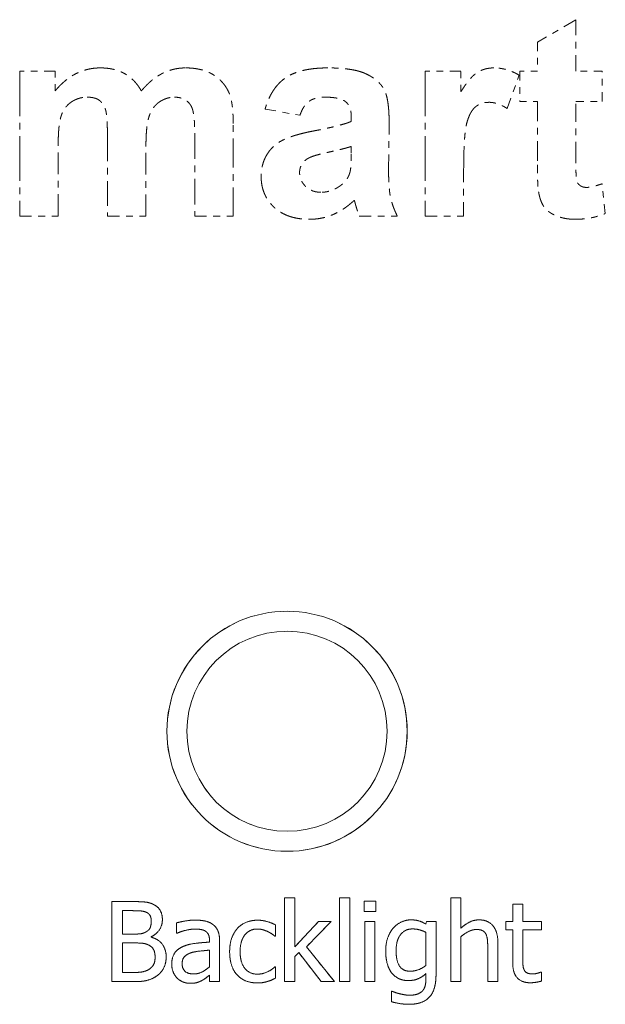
# Model space of a CAD drawing. Header units: millimetres. Extents: x 41 to 1655, y -379 to 1151.
# Tile 23 of 56: x 392 to 400, y 152 to 166. Entities that reach past the tile are written whole.
import ezdxf

# ---------------------------------------------------------------- set-up
doc = ezdxf.new("R2010")
doc.units = ezdxf.units.MM
doc.header["$LTSCALE"] = 4
doc.linetypes.add('LONG_DASH_DOTTED', pattern=[0.3001, 0.2362, -0.0295, 0.0049, -0.0295])
doc.layers.add('가시적 모서리(ISO)', color=7, linetype='Continuous', lineweight=18)
doc.layers.add('오버레이 [기준 허상 선(ISO)]', color=7, linetype='LONG_DASH_DOTTED', lineweight=18, true_color=0x803f3f)

msp = doc.modelspace()

# ---------------------------------------------------------------- linework, layer by layer
at = {"layer": '가시적 모서리(ISO)'}
for p, q in [((395.617, 153.111), (395.768, 153.111)), ((395.617, 151.857), (395.617, 153.111)), ((395.768, 153.111), (395.768, 152.377)), ((396.441, 153.111), (396.593, 153.111)), ((396.441, 151.857), (396.441, 153.111)), ((396.593, 153.111), (396.593, 151.857)), ((398.105, 153.111), (398.257, 153.111)), ((398.105, 151.857), (398.105, 153.111)), ((398.257, 153.111), (398.257, 152.658)), ((393.028, 153.057), (393.346, 153.057)), ((393.028, 151.857), (393.028, 153.057)), ((396.809, 153.065), (396.981, 153.065)), ((396.809, 152.907), (396.809, 153.065)), ((396.981, 153.065), (396.981, 152.907)), ((399.035, 153.016), (399.186, 153.016)), ((399.035, 152.758), (399.035, 153.016)), ((399.186, 153.016), (399.186, 152.758)), ((393.34, 152.921), (393.187, 152.921)), ((393.187, 152.921), (393.187, 152.57)), ((396.981, 152.907), (396.809, 152.907)), ((393.997, 152.584), (393.997, 152.738)), ((395.479, 152.709), (395.479, 152.539)), ((395.768, 152.377), (396.124, 152.758)), ((396.313, 152.758), (395.943, 152.381)), ((396.124, 152.758), (396.313, 152.758)), ((396.819, 152.758), (396.97, 152.758)), ((396.819, 151.857), (396.819, 152.758)), ((396.97, 152.758), (396.97, 151.857)), ((397.734, 152.72), (397.742, 152.758)), ((397.742, 152.758), (397.885, 152.758)), ((397.885, 152.758), (397.885, 151.96)), ((398.933, 152.758), (399.035, 152.758)), ((398.933, 152.632), (398.933, 152.758)), ((399.186, 152.758), (399.466, 152.758)), ((399.466, 152.758), (399.466, 152.632)), ((393.187, 152.57), (393.368, 152.57)), ((393.617, 152.53), (393.617, 152.524)), ((394.006, 152.584), (393.997, 152.584)), ((395.479, 152.539), (395.47, 152.539)), ((397.734, 152.101), (397.734, 152.596)), ((398.257, 152.53), (398.257, 151.857)), ((399.035, 152.632), (398.933, 152.632)), ((399.035, 152.133), (399.035, 152.632)), ((399.186, 152.632), (399.186, 152.203)), ((399.466, 152.632), (399.186, 152.632)), ((393.368, 152.437), (393.187, 152.437)), ((393.187, 152.437), (393.187, 151.993)), ((394.491, 152.449), (394.491, 152.479)), ((394.642, 152.473), (394.642, 151.857)), ((395.943, 152.381), (396.362, 151.857)), ((398.66, 151.857), (398.66, 152.371)), ((398.812, 152.442), (398.812, 151.857)), ((394.491, 152.079), (394.491, 152.329)), ((395.829, 152.292), (395.768, 152.234)), ((395.768, 152.234), (395.768, 151.857)), ((396.163, 151.857), (395.829, 152.292)), ((395.47, 152.078), (395.479, 152.078)), ((395.479, 152.078), (395.479, 151.908)), ((393.187, 151.993), (393.317, 151.993)), ((394.491, 151.857), (394.491, 151.953)), ((397.734, 151.898), (397.734, 151.977)), ((399.457, 152.001), (399.466, 152.001)), ((399.466, 152.001), (399.466, 151.865)), ((393.372, 151.857), (393.028, 151.857)), ((394.642, 151.857), (394.491, 151.857)), ((395.768, 151.857), (395.617, 151.857)), ((396.362, 151.857), (396.163, 151.857)), ((396.593, 151.857), (396.441, 151.857)), ((396.97, 151.857), (396.819, 151.857)), ((398.257, 151.857), (398.105, 151.857)), ((398.812, 151.857), (398.66, 151.857)), ((397.217, 151.713), (397.225, 151.713)), ((397.217, 151.556), (397.217, 151.713))]:
    msp.add_line(p, q, dxfattribs=at)
for radius in [1.8, 1.5]:
    msp.add_circle((395.653, 155.611), radius, dxfattribs=at)
for points in [[(393.346, 153.057), (393.474, 153.057), (393.603, 153.041), (393.661, 153.009)], [(393.661, 153.009), (393.726, 152.975), (393.785, 152.863), (393.785, 152.787)], [(393.558, 152.89), (393.519, 152.911), (393.425, 152.921), (393.34, 152.921)], [(393.619, 152.765), (393.619, 152.807), (393.59, 152.871), (393.558, 152.89)], [(393.552, 152.61), (393.589, 152.633), (393.619, 152.708), (393.619, 152.765)], [(393.785, 152.787), (393.785, 152.702), (393.696, 152.568), (393.617, 152.53)], [(393.997, 152.738), (394.039, 152.75), (394.196, 152.779), (394.273, 152.779)], [(394.273, 152.779), (394.366, 152.779), (394.493, 152.75), (394.544, 152.712)], [(394.544, 152.712), (394.594, 152.675), (394.642, 152.557), (394.642, 152.473)], [(394.91, 152.656), (394.963, 152.715), (395.122, 152.778), (395.213, 152.778)], [(395.213, 152.778), (395.287, 152.778), (395.425, 152.736), (395.479, 152.709)], [(397.131, 152.316), (397.131, 152.428), (397.194, 152.601), (397.246, 152.662)], [(397.246, 152.662), (397.297, 152.72), (397.436, 152.783), (397.51, 152.783)], [(397.51, 152.783), (397.58, 152.783), (397.682, 152.75), (397.734, 152.72)], [(398.257, 152.658), (398.325, 152.719), (398.456, 152.783), (398.53, 152.783)], [(398.53, 152.783), (398.662, 152.783), (398.812, 152.608), (398.812, 152.442)], [(393.368, 152.57), (393.443, 152.57), (393.514, 152.586), (393.552, 152.61)], [(393.617, 152.524), (393.724, 152.495), (393.842, 152.341), (393.842, 152.226)], [(394.272, 152.645), (394.219, 152.645), (394.077, 152.614), (394.006, 152.584)], [(394.429, 152.615), (394.4, 152.633), (394.316, 152.645), (394.272, 152.645)], [(394.491, 152.479), (394.491, 152.531), (394.458, 152.596), (394.429, 152.615)], [(394.793, 152.306), (394.793, 152.424), (394.856, 152.597), (394.91, 152.656)], [(395.21, 152.646), (395.092, 152.646), (394.95, 152.468), (394.95, 152.306)], [(395.367, 152.606), (395.335, 152.622), (395.249, 152.646), (395.21, 152.646)], [(395.47, 152.539), (395.453, 152.553), (395.403, 152.588), (395.367, 152.606)], [(397.534, 152.647), (397.42, 152.647), (397.287, 152.478), (397.287, 152.319)], [(397.734, 152.596), (397.677, 152.624), (397.582, 152.647), (397.534, 152.647)], [(398.49, 152.639), (398.434, 152.639), (398.314, 152.579), (398.257, 152.53)], [(398.631, 152.572), (398.613, 152.606), (398.547, 152.639), (398.49, 152.639)], [(398.66, 152.371), (398.66, 152.433), (398.649, 152.54), (398.631, 152.572)], [(393.578, 152.406), (393.54, 152.425), (393.451, 152.437), (393.368, 152.437)], [(393.676, 152.219), (393.676, 152.287), (393.637, 152.375), (393.578, 152.406)], [(393.925, 152.118), (393.925, 152.211), (394.003, 152.343), (394.089, 152.381)], [(394.089, 152.381), (394.165, 152.416), (394.371, 152.443), (394.491, 152.449)], [(393.589, 152.044), (393.634, 152.076), (393.676, 152.156), (393.676, 152.219)], [(393.842, 152.226), (393.842, 152.136), (393.774, 151.999), (393.717, 151.954)], [(394.22, 152.292), (394.16, 152.273), (394.081, 152.197), (394.081, 152.129)], [(394.491, 152.329), (394.436, 152.324), (394.272, 152.307), (394.22, 152.292)], [(394.91, 151.953), (394.854, 152.01), (394.793, 152.187), (394.793, 152.306)], [(394.95, 152.306), (394.95, 152.147), (395.088, 151.969), (395.21, 151.969)], [(397.466, 151.873), (397.313, 151.873), (397.131, 152.101), (397.131, 152.316)], [(397.287, 152.319), (397.287, 152.169), (397.387, 152.013), (397.5, 152.013)], [(394.004, 151.912), (393.968, 151.949), (393.925, 152.058), (393.925, 152.118)], [(394.081, 152.129), (394.081, 152.051), (394.169, 151.972), (394.252, 151.972)], [(394.252, 151.972), (394.323, 151.972), (394.44, 152.033), (394.491, 152.079)], [(395.21, 151.969), (395.284, 151.969), (395.418, 152.03), (395.47, 152.078)], [(397.5, 152.013), (397.56, 152.013), (397.684, 152.059), (397.734, 152.101)], [(399.297, 151.84), (399.174, 151.84), (399.035, 151.981), (399.035, 152.133)], [(399.186, 152.203), (399.186, 152.135), (399.191, 152.06), (399.208, 152.028)], [(393.317, 151.993), (393.422, 151.993), (393.542, 152.013), (393.589, 152.044)], [(393.717, 151.954), (393.649, 151.902), (393.495, 151.857), (393.372, 151.857)], [(394.491, 151.953), (394.472, 151.939), (394.41, 151.89), (394.381, 151.876)], [(395.213, 151.837), (395.12, 151.837), (394.965, 151.894), (394.91, 151.953)], [(397.734, 151.977), (397.672, 151.923), (397.555, 151.873), (397.466, 151.873)], [(397.885, 151.96), (397.885, 151.731), (397.686, 151.517), (397.481, 151.517)], [(399.208, 152.028), (399.221, 152), (399.283, 151.972), (399.335, 151.972)], [(399.335, 151.972), (399.372, 151.972), (399.441, 151.994), (399.457, 152.001)], [(394.198, 151.832), (394.142, 151.832), (394.042, 151.874), (394.004, 151.912)], [(394.381, 151.876), (394.341, 151.854), (394.266, 151.832), (394.198, 151.832)], [(395.361, 151.86), (395.322, 151.848), (395.261, 151.837), (395.213, 151.837)], [(395.479, 151.908), (395.456, 151.897), (395.388, 151.867), (395.361, 151.86)], [(397.687, 151.723), (397.713, 151.756), (397.734, 151.843), (397.734, 151.898)], [(399.466, 151.865), (399.423, 151.853), (399.335, 151.84), (399.297, 151.84)], [(397.225, 151.713), (397.241, 151.706), (397.3, 151.685), (397.338, 151.676)], [(397.338, 151.676), (397.38, 151.666), (397.451, 151.653), (397.492, 151.653)], [(397.492, 151.653), (397.562, 151.653), (397.66, 151.69), (397.687, 151.723)], [(397.481, 151.517), (397.415, 151.517), (397.277, 151.538), (397.217, 151.556)]]:
    msp.add_open_spline(points, degree=2, dxfattribs=at)
at = {"layer": '오버레이 [기준 허상 선(ISO)]', "ltscale": 0.219068}
msp.add_line((399.98, 166.281), (399.404, 165.943), dxfattribs=at)
at = {"layer": '오버레이 [기준 허상 선(ISO)]', "ltscale": 0.252631}
msp.add_line((399.98, 165.51), (399.98, 166.281), dxfattribs=at)
at = {"layer": '오버레이 [기준 허상 선(ISO)]', "ltscale": 0.141639}
msp.add_line((399.404, 165.943), (399.404, 165.51), dxfattribs=at)
at = {"layer": '오버레이 [기준 허상 선(ISO)]', "ltscale": 0.713095}
for p, q in [((391.648, 165.51), (391.648, 163.336)), ((397.723, 165.51), (397.723, 163.336))]:
    msp.add_line(p, q, dxfattribs=at)
at = {"layer": '오버레이 [기준 허상 선(ISO)]', "ltscale": 0.173887}
msp.add_line((392.178, 165.51), (391.648, 165.51), dxfattribs=at)
at = {"layer": '오버레이 [기준 허상 선(ISO)]', "ltscale": 0.097392}
msp.add_line((392.178, 165.213), (392.178, 165.51), dxfattribs=at)
at = {"layer": '오버레이 [기준 허상 선(ISO)]', "ltscale": 0.175386}
msp.add_line((398.258, 165.51), (397.723, 165.51), dxfattribs=at)
at = {"layer": '오버레이 [기준 허상 선(ISO)]', "ltscale": 0.101142}
msp.add_line((398.258, 165.202), (398.258, 165.51), dxfattribs=at)
at = {"layer": '오버레이 [기준 허상 선(ISO)]', "ltscale": 0.149888}
for p, q in [((399.141, 165.51), (399.141, 165.053)), ((400.373, 165.053), (400.373, 165.51))]:
    msp.add_line(p, q, dxfattribs=at)
at = {"layer": '오버레이 [기준 허상 선(ISO)]', "ltscale": 0.086143}
for p, q in [((399.404, 165.51), (399.141, 165.51)), ((399.141, 165.053), (399.404, 165.053))]:
    msp.add_line(p, q, dxfattribs=at)
at = {"layer": '오버레이 [기준 허상 선(ISO)]', "ltscale": 0.12889}
for p, q in [((400.373, 165.51), (399.98, 165.51)), ((399.98, 165.053), (400.373, 165.053))]:
    msp.add_line(p, q, dxfattribs=at)
at = {"layer": '오버레이 [기준 허상 선(ISO)]', "ltscale": 0.173993}
msp.add_line((398.953, 164.948), (399.129, 165.449), dxfattribs=at)
at = {"layer": '오버레이 [기준 허상 선(ISO)]', "ltscale": 0.173629}
msp.add_line((395.324, 164.941), (395.846, 164.847), dxfattribs=at)
at = {"layer": '오버레이 [기준 허상 선(ISO)]', "ltscale": 0.311126}
msp.add_line((399.404, 165.053), (399.404, 164.104), dxfattribs=at)
at = {"layer": '오버레이 [기준 허상 선(ISO)]', "ltscale": 0.287128}
msp.add_line((399.98, 164.177), (399.98, 165.053), dxfattribs=at)
at = {"layer": '오버레이 [기준 허상 선(ISO)]', "ltscale": 0.018649}
msp.add_line((396.616, 164.813), (396.616, 164.756), dxfattribs=at)
at = {"layer": '오버레이 [기준 허상 선(ISO)]', "ltscale": 0.455865}
msp.add_line((394.846, 163.336), (394.846, 164.726), dxfattribs=at)
at = {"layer": '오버레이 [기준 허상 선(ISO)]', "ltscale": 0.220403}
msp.add_line((397.174, 164.049), (397.183, 164.722), dxfattribs=at)
at = {"layer": '오버레이 [기준 허상 선(ISO)]', "ltscale": 0.39062}
msp.add_line((392.962, 164.527), (392.962, 163.336), dxfattribs=at)
at = {"layer": '오버레이 [기준 허상 선(ISO)]', "ltscale": 0.407869}
msp.add_line((394.27, 164.58), (394.27, 163.336), dxfattribs=at)
at = {"layer": '오버레이 [기준 허상 선(ISO)]', "ltscale": 0.346373}
msp.add_line((392.224, 163.336), (392.224, 164.392), dxfattribs=at)
at = {"layer": '오버레이 [기준 허상 선(ISO)]', "ltscale": 0.342624}
msp.add_line((393.539, 163.336), (393.539, 164.381), dxfattribs=at)
at = {"layer": '오버레이 [기준 허상 선(ISO)]', "ltscale": 0.037397}
msp.add_line((396.616, 164.381), (396.616, 164.266), dxfattribs=at)
at = {"layer": '오버레이 [기준 허상 선(ISO)]', "ltscale": 0.219633}
msp.add_line((398.299, 163.336), (398.299, 164.006), dxfattribs=at)
at = {"layer": '오버레이 [기준 허상 선(ISO)]', "ltscale": 0.146984}
msp.add_line((400.421, 163.375), (400.373, 163.821), dxfattribs=at)
at = {"layer": '오버레이 [기준 허상 선(ISO)]', "ltscale": 0.188885}
for p, q in [((391.648, 163.336), (392.224, 163.336)), ((392.962, 163.336), (393.539, 163.336)), ((394.27, 163.336), (394.846, 163.336)), ((397.723, 163.336), (398.299, 163.336))]:
    msp.add_line(p, q, dxfattribs=at)
at = {"layer": '오버레이 [기준 허상 선(ISO)]', "ltscale": 0.186636}
msp.add_line((396.735, 163.336), (397.305, 163.336), dxfattribs=at)
at = {"layer": '오버레이 [기준 허상 선(ISO)]', "ltscale": 0.049654}
for p, q in [((395.617, 153.111), (395.768, 153.111)), ((396.441, 153.111), (396.593, 153.111)), ((398.105, 153.111), (398.257, 153.111)), ((399.035, 153.016), (399.186, 153.016)), ((396.819, 152.758), (396.97, 152.758)), ((394.642, 151.857), (394.491, 151.857)), ((395.768, 151.857), (395.617, 151.857)), ((396.593, 151.857), (396.441, 151.857)), ((396.97, 151.857), (396.819, 151.857)), ((398.257, 151.857), (398.105, 151.857)), ((398.812, 151.857), (398.66, 151.857))]:
    msp.add_line(p, q, dxfattribs=at)
at = {"layer": '오버레이 [기준 허상 선(ISO)]', "ltscale": 0.411011}
for p, q in [((395.617, 151.857), (395.617, 153.111)), ((396.441, 151.857), (396.441, 153.111)), ((396.593, 153.111), (396.593, 151.857)), ((398.105, 151.857), (398.105, 153.111))]:
    msp.add_line(p, q, dxfattribs=at)
at = {"layer": '오버레이 [기준 허상 선(ISO)]', "ltscale": 0.240379}
msp.add_line((395.768, 153.111), (395.768, 152.377), dxfattribs=at)
at = {"layer": '오버레이 [기준 허상 선(ISO)]', "ltscale": 0.148525}
msp.add_line((398.257, 153.111), (398.257, 152.658), dxfattribs=at)
at = {"layer": '오버레이 [기준 허상 선(ISO)]', "ltscale": 0.104193}
msp.add_line((393.028, 153.057), (393.346, 153.057), dxfattribs=at)
at = {"layer": '오버레이 [기준 허상 선(ISO)]', "ltscale": 0.39347}
msp.add_line((393.028, 151.857), (393.028, 153.057), dxfattribs=at)
at = {"layer": '오버레이 [기준 허상 선(ISO)]', "ltscale": 0.056352}
for p, q in [((396.809, 153.065), (396.981, 153.065)), ((396.981, 152.907), (396.809, 152.907))]:
    msp.add_line(p, q, dxfattribs=at)
at = {"layer": '오버레이 [기준 허상 선(ISO)]', "ltscale": 0.051568}
for p, q in [((396.809, 152.907), (396.809, 153.065)), ((396.981, 153.065), (396.981, 152.907)), ((397.217, 151.556), (397.217, 151.713))]:
    msp.add_line(p, q, dxfattribs=at)
at = {"layer": '오버레이 [기준 허상 선(ISO)]', "ltscale": 0.084738}
for p, q in [((399.035, 152.758), (399.035, 153.016)), ((399.186, 153.016), (399.186, 152.758))]:
    msp.add_line(p, q, dxfattribs=at)
at = {"layer": '오버레이 [기준 허상 선(ISO)]', "ltscale": 0.049973}
msp.add_line((393.34, 152.921), (393.187, 152.921), dxfattribs=at)
at = {"layer": '오버레이 [기준 허상 선(ISO)]', "ltscale": 0.115037}
msp.add_line((393.187, 152.921), (393.187, 152.57), dxfattribs=at)
at = {"layer": '오버레이 [기준 허상 선(ISO)]', "ltscale": 0.050611}
msp.add_line((393.997, 152.584), (393.997, 152.738), dxfattribs=at)
at = {"layer": '오버레이 [기준 허상 선(ISO)]', "ltscale": 0.055714}
for p, q in [((395.479, 152.709), (395.479, 152.539)), ((395.479, 152.078), (395.479, 151.908))]:
    msp.add_line(p, q, dxfattribs=at)
at = {"layer": '오버레이 [기준 허상 선(ISO)]', "ltscale": 0.170714}
msp.add_line((395.768, 152.377), (396.124, 152.758), dxfattribs=at)
at = {"layer": '오버레이 [기준 허상 선(ISO)]', "ltscale": 0.172884}
msp.add_line((396.313, 152.758), (395.943, 152.381), dxfattribs=at)
at = {"layer": '오버레이 [기준 허상 선(ISO)]', "ltscale": 0.061774}
msp.add_line((396.124, 152.758), (396.313, 152.758), dxfattribs=at)
at = {"layer": '오버레이 [기준 허상 선(ISO)]', "ltscale": 0.295237}
for p, q in [((396.819, 151.857), (396.819, 152.758)), ((396.97, 152.758), (396.97, 151.857))]:
    msp.add_line(p, q, dxfattribs=at)
at = {"layer": '오버레이 [기준 허상 선(ISO)]', "ltscale": 0.012665}
msp.add_line((397.734, 152.72), (397.742, 152.758), dxfattribs=at)
at = {"layer": '오버레이 [기준 허상 선(ISO)]', "ltscale": 0.046784}
msp.add_line((397.742, 152.758), (397.885, 152.758), dxfattribs=at)
at = {"layer": '오버레이 [기준 허상 선(ISO)]', "ltscale": 0.261429}
msp.add_line((397.885, 152.758), (397.885, 151.96), dxfattribs=at)
at = {"layer": '오버레이 [기준 허상 선(ISO)]', "ltscale": 0.033388}
for p, q in [((398.933, 152.758), (399.035, 152.758)), ((399.035, 152.632), (398.933, 152.632))]:
    msp.add_line(p, q, dxfattribs=at)
at = {"layer": '오버레이 [기준 허상 선(ISO)]', "ltscale": 0.041043}
for p, q in [((398.933, 152.632), (398.933, 152.758)), ((399.466, 152.758), (399.466, 152.632))]:
    msp.add_line(p, q, dxfattribs=at)
at = {"layer": '오버레이 [기준 허상 선(ISO)]', "ltscale": 0.091435}
for p, q in [((399.186, 152.758), (399.466, 152.758)), ((399.466, 152.632), (399.186, 152.632))]:
    msp.add_line(p, q, dxfattribs=at)
at = {"layer": '오버레이 [기준 허상 선(ISO)]', "ltscale": 0.059222}
for p, q in [((393.187, 152.57), (393.368, 152.57)), ((393.368, 152.437), (393.187, 152.437))]:
    msp.add_line(p, q, dxfattribs=at)
at = {"layer": '오버레이 [기준 허상 선(ISO)]', "ltscale": 0.001814}
msp.add_line((393.617, 152.53), (393.617, 152.524), dxfattribs=at)
at = {"layer": '오버레이 [기준 허상 선(ISO)]', "ltscale": 0.00277}
for p, q in [((394.006, 152.584), (393.997, 152.584)), ((395.479, 152.539), (395.47, 152.539)), ((395.47, 152.078), (395.479, 152.078)), ((399.457, 152.001), (399.466, 152.001))]:
    msp.add_line(p, q, dxfattribs=at)
at = {"layer": '오버레이 [기준 허상 선(ISO)]', "ltscale": 0.162239}
msp.add_line((397.734, 152.101), (397.734, 152.596), dxfattribs=at)
at = {"layer": '오버레이 [기준 허상 선(ISO)]', "ltscale": 0.220605}
msp.add_line((398.257, 152.53), (398.257, 151.857), dxfattribs=at)
at = {"layer": '오버레이 [기준 허상 선(ISO)]', "ltscale": 0.163515}
msp.add_line((399.035, 152.133), (399.035, 152.632), dxfattribs=at)
at = {"layer": '오버레이 [기준 허상 선(ISO)]', "ltscale": 0.140552}
msp.add_line((399.186, 152.632), (399.186, 152.203), dxfattribs=at)
at = {"layer": '오버레이 [기준 허상 선(ISO)]', "ltscale": 0.145336}
msp.add_line((393.187, 152.437), (393.187, 151.993), dxfattribs=at)
at = {"layer": '오버레이 [기준 허상 선(ISO)]', "ltscale": 0.009468}
msp.add_line((394.491, 152.449), (394.491, 152.479), dxfattribs=at)
at = {"layer": '오버레이 [기준 허상 선(ISO)]', "ltscale": 0.201788}
msp.add_line((394.642, 152.473), (394.642, 151.857), dxfattribs=at)
at = {"layer": '오버레이 [기준 허상 선(ISO)]', "ltscale": 0.220009}
msp.add_line((395.943, 152.381), (396.362, 151.857), dxfattribs=at)
at = {"layer": '오버레이 [기준 허상 선(ISO)]', "ltscale": 0.168299}
msp.add_line((398.66, 151.857), (398.66, 152.371), dxfattribs=at)
at = {"layer": '오버레이 [기준 허상 선(ISO)]', "ltscale": 0.191582}
msp.add_line((398.812, 152.442), (398.812, 151.857), dxfattribs=at)
at = {"layer": '오버레이 [기준 허상 선(ISO)]', "ltscale": 0.081867}
msp.add_line((394.491, 152.079), (394.491, 152.329), dxfattribs=at)
at = {"layer": '오버레이 [기준 허상 선(ISO)]', "ltscale": 0.027418}
msp.add_line((395.829, 152.292), (395.768, 152.234), dxfattribs=at)
at = {"layer": '오버레이 [기준 허상 선(ISO)]', "ltscale": 0.123329}
msp.add_line((395.768, 152.234), (395.768, 151.857), dxfattribs=at)
at = {"layer": '오버레이 [기준 허상 선(ISO)]', "ltscale": 0.179795}
msp.add_line((396.163, 151.857), (395.829, 152.292), dxfattribs=at)
at = {"layer": '오버레이 [기준 허상 선(ISO)]', "ltscale": 0.042319}
msp.add_line((393.187, 151.993), (393.317, 151.993), dxfattribs=at)
at = {"layer": '오버레이 [기준 허상 선(ISO)]', "ltscale": 0.031156}
msp.add_line((394.491, 151.857), (394.491, 151.953), dxfattribs=at)
at = {"layer": '오버레이 [기준 허상 선(ISO)]', "ltscale": 0.025734}
msp.add_line((397.734, 151.898), (397.734, 151.977), dxfattribs=at)
at = {"layer": '오버레이 [기준 허상 선(ISO)]', "ltscale": 0.044551}
msp.add_line((399.466, 152.001), (399.466, 151.865), dxfattribs=at)
at = {"layer": '오버레이 [기준 허상 선(ISO)]', "ltscale": 0.112804}
msp.add_line((393.372, 151.857), (393.028, 151.857), dxfattribs=at)
at = {"layer": '오버레이 [기준 허상 선(ISO)]', "ltscale": 0.065282}
msp.add_line((396.362, 151.857), (396.163, 151.857), dxfattribs=at)
at = {"layer": '오버레이 [기준 허상 선(ISO)]', "ltscale": 0.002452}
msp.add_line((397.217, 151.713), (397.225, 151.713), dxfattribs=at)
at = {"layer": '오버레이 [기준 허상 선(ISO)]', "ltscale": 3.709206}
msp.add_circle((395.653, 155.611), 1.8, dxfattribs=at)
at = {"layer": '오버레이 [기준 허상 선(ISO)]', "ltscale": 3.090988}
msp.add_circle((395.653, 155.611), 1.5, dxfattribs=at)
at = {"layer": '오버레이 [기준 허상 선(ISO)]', "ltscale": 0.258635}
msp.add_open_spline([(392.857, 165.558), (392.464, 165.558), (392.178, 165.213)], degree=2, dxfattribs=at)
at = {"layer": '오버레이 [기준 허상 선(ISO)]', "ltscale": 0.243089}
msp.add_open_spline([(393.47, 165.213), (393.372, 165.387), (393.065, 165.558), (392.857, 165.558)], degree=2, dxfattribs=at)
at = {"layer": '오버레이 [기준 허상 선(ISO)]', "ltscale": 0.253749}
msp.add_open_spline([(394.133, 165.558), (393.946, 165.558), (393.614, 165.387), (393.47, 165.213)], degree=2, dxfattribs=at)
at = {"layer": '오버레이 [기준 허상 선(ISO)]', "ltscale": 0.264391}
msp.add_open_spline([(394.787, 165.177), (394.705, 165.364), (394.373, 165.558), (394.133, 165.558)], degree=2, dxfattribs=at)
at = {"layer": '오버레이 [기준 허상 선(ISO)]', "ltscale": 0.404487}
msp.add_open_spline([(396.266, 165.558), (395.843, 165.558), (395.414, 165.257), (395.324, 164.941)], degree=2, dxfattribs=at)
at = {"layer": '오버레이 [기준 허상 선(ISO)]', "ltscale": 0.481577}
msp.add_open_spline([(397.183, 164.722), (397.183, 165.097), (397.03, 165.375), (396.653, 165.558), (396.266, 165.558)], degree=2, dxfattribs=at)
at = {"layer": '오버레이 [기준 허상 선(ISO)]', "ltscale": 0.210591}
msp.add_open_spline([(398.752, 165.558), (398.612, 165.558), (398.395, 165.421), (398.258, 165.202)], degree=2, dxfattribs=at)
at = {"layer": '오버레이 [기준 허상 선(ISO)]', "ltscale": 0.130431}
msp.add_open_spline([(399.129, 165.449), (398.949, 165.558), (398.752, 165.558)], degree=2, dxfattribs=at)
at = {"layer": '오버레이 [기준 허상 선(ISO)]', "ltscale": 0.317083}
msp.add_open_spline([(392.224, 164.392), (392.224, 164.706), (392.315, 164.975), (392.528, 165.119), (392.66, 165.119)], degree=2, dxfattribs=at)
at = {"layer": '오버레이 [기준 허상 선(ISO)]', "ltscale": 0.251429}
msp.add_open_spline([(392.66, 165.119), (392.773, 165.119), (392.901, 165.03), (392.962, 164.845), (392.962, 164.527)], degree=2, dxfattribs=at)
at = {"layer": '오버레이 [기준 허상 선(ISO)]', "ltscale": 0.316698}
msp.add_open_spline([(393.539, 164.381), (393.539, 164.687), (393.632, 164.973), (393.845, 165.119), (393.966, 165.119)], degree=2, dxfattribs=at)
at = {"layer": '오버레이 [기준 허상 선(ISO)]', "ltscale": 0.094009}
msp.add_open_spline([(393.966, 165.119), (394.131, 165.119), (394.211, 164.996)], degree=2, dxfattribs=at)
at = {"layer": '오버레이 [기준 허상 선(ISO)]', "ltscale": 0.149777}
msp.add_open_spline([(394.846, 164.726), (394.846, 165.037), (394.787, 165.177)], degree=2, dxfattribs=at)
at = {"layer": '오버레이 [기준 허상 선(ISO)]', "ltscale": 0.166804}
msp.add_open_spline([(395.846, 164.847), (395.898, 164.998), (396.072, 165.119), (396.225, 165.119)], degree=2, dxfattribs=at)
at = {"layer": '오버레이 [기준 허상 선(ISO)]', "ltscale": 0.190109}
msp.add_open_spline([(396.225, 165.119), (396.452, 165.119), (396.616, 164.978), (396.616, 164.813)], degree=2, dxfattribs=at)
at = {"layer": '오버레이 [기준 허상 선(ISO)]', "ltscale": 0.139051}
msp.add_open_spline([(394.211, 164.996), (394.27, 164.902), (394.27, 164.58)], degree=2, dxfattribs=at)
at = {"layer": '오버레이 [기준 허상 선(ISO)]', "ltscale": 0.403266}
msp.add_open_spline([(398.299, 164.006), (398.299, 164.561), (398.395, 164.909), (398.562, 165.042), (398.683, 165.042)], degree=2, dxfattribs=at)
at = {"layer": '오버레이 [기준 허상 선(ISO)]', "ltscale": 0.094849}
msp.add_open_spline([(398.683, 165.042), (398.807, 165.042), (398.953, 164.948)], degree=2, dxfattribs=at)
at = {"layer": '오버레이 [기준 허상 선(ISO)]', "ltscale": 0.188987}
msp.add_open_spline([(396.616, 164.756), (396.461, 164.69), (396.058, 164.614)], degree=2, dxfattribs=at)
at = {"layer": '오버레이 [기준 허상 선(ISO)]', "ltscale": 0.38034}
msp.add_open_spline([(396.058, 164.614), (395.759, 164.557), (395.441, 164.404), (395.265, 164.116), (395.265, 163.93)], degree=2, dxfattribs=at)
at = {"layer": '오버레이 [기준 허상 선(ISO)]', "ltscale": 0.226497}
msp.add_open_spline([(395.953, 164.193), (396.026, 164.241), (396.507, 164.344), (396.616, 164.381)], degree=2, dxfattribs=at)
at = {"layer": '오버레이 [기준 허상 선(ISO)]', "ltscale": 0.079317}
msp.add_open_spline([(395.841, 163.99), (395.841, 164.113), (395.953, 164.193)], degree=2, dxfattribs=at)
at = {"layer": '오버레이 [기준 허상 선(ISO)]', "ltscale": 0.092701}
msp.add_open_spline([(396.616, 164.266), (396.616, 164.058), (396.593, 163.985)], degree=2, dxfattribs=at)
at = {"layer": '오버레이 [기준 허상 선(ISO)]', "ltscale": 0.165438}
msp.add_open_spline([(400.14, 163.766), (400.083, 163.766), (400.003, 163.823), (399.98, 163.912), (399.98, 164.177)], degree=2, dxfattribs=at)
at = {"layer": '오버레이 [기준 허상 선(ISO)]', "ltscale": 0.240415}
msp.add_open_spline([(397.305, 163.336), (397.229, 163.491), (397.174, 163.763), (397.174, 164.049)], degree=2, dxfattribs=at)
at = {"layer": '오버레이 [기준 허상 선(ISO)]', "ltscale": 0.132895}
msp.add_open_spline([(399.404, 164.104), (399.404, 163.8), (399.422, 163.699)], degree=2, dxfattribs=at)
at = {"layer": '오버레이 [기준 허상 선(ISO)]', "ltscale": 0.356888}
msp.add_open_spline([(395.265, 163.93), (395.265, 163.651), (395.651, 163.288), (395.987, 163.288)], degree=2, dxfattribs=at)
at = {"layer": '오버레이 [기준 허상 선(ISO)]', "ltscale": 0.159674}
msp.add_open_spline([(396.161, 163.693), (396.022, 163.693), (395.841, 163.869), (395.841, 163.99)], degree=2, dxfattribs=at)
at = {"layer": '오버레이 [기준 허상 선(ISO)]', "ltscale": 0.078156}
msp.add_open_spline([(396.593, 163.985), (396.561, 163.873), (396.456, 163.795)], degree=2, dxfattribs=at)
at = {"layer": '오버레이 [기준 허상 선(ISO)]', "ltscale": 0.104171}
msp.add_open_spline([(396.456, 163.795), (396.317, 163.693), (396.161, 163.693)], degree=2, dxfattribs=at)
at = {"layer": '오버레이 [기준 허상 선(ISO)]', "ltscale": 0.078813}
msp.add_open_spline([(400.373, 163.821), (400.22, 163.766), (400.14, 163.766)], degree=2, dxfattribs=at)
at = {"layer": '오버레이 [기준 허상 선(ISO)]', "ltscale": 0.248349}
msp.add_open_spline([(399.422, 163.699), (399.445, 163.558), (399.561, 163.393), (399.811, 163.288), (399.966, 163.288)], degree=2, dxfattribs=at)
at = {"layer": '오버레이 [기준 허상 선(ISO)]', "ltscale": 0.245854}
msp.add_open_spline([(395.987, 163.288), (396.177, 163.288), (396.513, 163.432), (396.66, 163.574)], degree=2, dxfattribs=at)
at = {"layer": '오버레이 [기준 허상 선(ISO)]', "ltscale": 0.023403}
msp.add_open_spline([(396.66, 163.574), (396.667, 163.558), (396.68, 163.505)], degree=2, dxfattribs=at)
at = {"layer": '오버레이 [기준 허상 선(ISO)]', "ltscale": 0.058264}
msp.add_open_spline([(396.68, 163.505), (396.712, 163.393), (396.735, 163.336)], degree=2, dxfattribs=at)
at = {"layer": '오버레이 [기준 허상 선(ISO)]', "ltscale": 0.152902}
msp.add_open_spline([(399.966, 163.288), (400.22, 163.288), (400.421, 163.375)], degree=2, dxfattribs=at)
at = {"layer": '오버레이 [기준 허상 선(ISO)]', "ltscale": 0.105707}
msp.add_open_spline([(393.346, 153.057), (393.474, 153.057), (393.603, 153.041), (393.661, 153.009)], degree=2, dxfattribs=at)
at = {"layer": '오버레이 [기준 허상 선(ISO)]', "ltscale": 0.088182}
msp.add_open_spline([(393.661, 153.009), (393.726, 152.975), (393.785, 152.863), (393.785, 152.787)], degree=2, dxfattribs=at)
at = {"layer": '오버레이 [기준 허상 선(ISO)]', "ltscale": 0.072874}
msp.add_open_spline([(393.558, 152.89), (393.519, 152.911), (393.425, 152.921), (393.34, 152.921)], degree=2, dxfattribs=at)
at = {"layer": '오버레이 [기준 허상 선(ISO)]', "ltscale": 0.048064}
msp.add_open_spline([(393.619, 152.765), (393.619, 152.807), (393.59, 152.871), (393.558, 152.89)], degree=2, dxfattribs=at)
at = {"layer": '오버레이 [기준 허상 선(ISO)]', "ltscale": 0.057946}
msp.add_open_spline([(393.552, 152.61), (393.589, 152.633), (393.619, 152.708), (393.619, 152.765)], degree=2, dxfattribs=at)
at = {"layer": '오버레이 [기준 허상 선(ISO)]', "ltscale": 0.106379}
msp.add_open_spline([(393.785, 152.787), (393.785, 152.702), (393.696, 152.568), (393.617, 152.53)], degree=2, dxfattribs=at)
at = {"layer": '오버레이 [기준 허상 선(ISO)]', "ltscale": 0.091398}
msp.add_open_spline([(393.997, 152.738), (394.039, 152.75), (394.196, 152.779), (394.273, 152.779)], degree=2, dxfattribs=at)
at = {"layer": '오버레이 [기준 허상 선(ISO)]', "ltscale": 0.093286}
msp.add_open_spline([(394.273, 152.779), (394.366, 152.779), (394.493, 152.75), (394.544, 152.712)], degree=2, dxfattribs=at)
at = {"layer": '오버레이 [기준 허상 선(ISO)]', "ltscale": 0.088094}
msp.add_open_spline([(394.544, 152.712), (394.594, 152.675), (394.642, 152.557), (394.642, 152.473)], degree=2, dxfattribs=at)
at = {"layer": '오버레이 [기준 허상 선(ISO)]', "ltscale": 0.110414}
msp.add_open_spline([(394.91, 152.656), (394.963, 152.715), (395.122, 152.778), (395.213, 152.778)], degree=2, dxfattribs=at)
at = {"layer": '오버레이 [기준 허상 선(ISO)]', "ltscale": 0.090687}
msp.add_open_spline([(395.213, 152.778), (395.287, 152.778), (395.425, 152.736), (395.479, 152.709)], degree=2, dxfattribs=at)
at = {"layer": '오버레이 [기준 허상 선(ISO)]', "ltscale": 0.122202}
msp.add_open_spline([(397.131, 152.316), (397.131, 152.428), (397.194, 152.601), (397.246, 152.662)], degree=2, dxfattribs=at)
at = {"layer": '오버레이 [기준 허상 선(ISO)]', "ltscale": 0.097839}
msp.add_open_spline([(397.246, 152.662), (397.297, 152.72), (397.436, 152.783), (397.51, 152.783)], degree=2, dxfattribs=at)
at = {"layer": '오버레이 [기준 허상 선(ISO)]', "ltscale": 0.077177}
msp.add_open_spline([(397.51, 152.783), (397.58, 152.783), (397.682, 152.75), (397.734, 152.72)], degree=2, dxfattribs=at)
at = {"layer": '오버레이 [기준 허상 선(ISO)]', "ltscale": 0.100934}
msp.add_open_spline([(398.257, 152.658), (398.325, 152.719), (398.456, 152.783), (398.53, 152.783)], degree=2, dxfattribs=at)
at = {"layer": '오버레이 [기준 허상 선(ISO)]', "ltscale": 0.164787}
msp.add_open_spline([(398.53, 152.783), (398.662, 152.783), (398.812, 152.608), (398.812, 152.442)], degree=2, dxfattribs=at)
at = {"layer": '오버레이 [기준 허상 선(ISO)]', "ltscale": 0.062665}
msp.add_open_spline([(393.368, 152.57), (393.443, 152.57), (393.514, 152.586), (393.552, 152.61)], degree=2, dxfattribs=at)
at = {"layer": '오버레이 [기준 허상 선(ISO)]', "ltscale": 0.132833}
msp.add_open_spline([(393.617, 152.524), (393.724, 152.495), (393.842, 152.341), (393.842, 152.226)], degree=2, dxfattribs=at)
at = {"layer": '오버레이 [기준 허상 선(ISO)]', "ltscale": 0.089791}
msp.add_open_spline([(394.272, 152.645), (394.219, 152.645), (394.077, 152.614), (394.006, 152.584)], degree=2, dxfattribs=at)
at = {"layer": '오버레이 [기준 허상 선(ISO)]', "ltscale": 0.05317}
msp.add_open_spline([(394.429, 152.615), (394.4, 152.633), (394.316, 152.645), (394.272, 152.645)], degree=2, dxfattribs=at)
at = {"layer": '오버레이 [기준 허상 선(ISO)]', "ltscale": 0.051201}
msp.add_open_spline([(394.491, 152.479), (394.491, 152.531), (394.458, 152.596), (394.429, 152.615)], degree=2, dxfattribs=at)
at = {"layer": '오버레이 [기준 허상 선(ISO)]', "ltscale": 0.123802}
msp.add_open_spline([(394.793, 152.306), (394.793, 152.424), (394.856, 152.597), (394.91, 152.656)], degree=2, dxfattribs=at)
at = {"layer": '오버레이 [기준 허상 선(ISO)]', "ltscale": 0.158367}
msp.add_open_spline([(395.21, 152.646), (395.092, 152.646), (394.95, 152.468), (394.95, 152.306)], degree=2, dxfattribs=at)
at = {"layer": '오버레이 [기준 허상 선(ISO)]', "ltscale": 0.053292}
msp.add_open_spline([(395.367, 152.606), (395.335, 152.622), (395.249, 152.646), (395.21, 152.646)], degree=2, dxfattribs=at)
at = {"layer": '오버레이 [기준 허상 선(ISO)]', "ltscale": 0.040318}
msp.add_open_spline([(395.47, 152.539), (395.453, 152.553), (395.403, 152.588), (395.367, 152.606)], degree=2, dxfattribs=at)
at = {"layer": '오버레이 [기준 허상 선(ISO)]', "ltscale": 0.152044}
msp.add_open_spline([(397.534, 152.647), (397.42, 152.647), (397.287, 152.478), (397.287, 152.319)], degree=2, dxfattribs=at)
at = {"layer": '오버레이 [기준 허상 선(ISO)]', "ltscale": 0.067964}
msp.add_open_spline([(397.734, 152.596), (397.677, 152.624), (397.582, 152.647), (397.534, 152.647)], degree=2, dxfattribs=at)
at = {"layer": '오버레이 [기준 허상 선(ISO)]', "ltscale": 0.086054}
msp.add_open_spline([(398.49, 152.639), (398.434, 152.639), (398.314, 152.579), (398.257, 152.53)], degree=2, dxfattribs=at)
at = {"layer": '오버레이 [기준 허상 선(ISO)]', "ltscale": 0.054063}
msp.add_open_spline([(398.631, 152.572), (398.613, 152.606), (398.547, 152.639), (398.49, 152.639)], degree=2, dxfattribs=at)
at = {"layer": '오버레이 [기준 허상 선(ISO)]', "ltscale": 0.067191}
msp.add_open_spline([(398.66, 152.371), (398.66, 152.433), (398.649, 152.54), (398.631, 152.572)], degree=2, dxfattribs=at)
at = {"layer": '오버레이 [기준 허상 선(ISO)]', "ltscale": 0.070242}
msp.add_open_spline([(393.578, 152.406), (393.54, 152.425), (393.451, 152.437), (393.368, 152.437)], degree=2, dxfattribs=at)
at = {"layer": '오버레이 [기준 허상 선(ISO)]', "ltscale": 0.073467}
msp.add_open_spline([(393.676, 152.219), (393.676, 152.287), (393.637, 152.375), (393.578, 152.406)], degree=2, dxfattribs=at)
at = {"layer": '오버레이 [기준 허상 선(ISO)]', "ltscale": 0.108647}
msp.add_open_spline([(393.925, 152.118), (393.925, 152.211), (394.003, 152.343), (394.089, 152.381)], degree=2, dxfattribs=at)
at = {"layer": '오버레이 [기준 허상 선(ISO)]', "ltscale": 0.13425}
msp.add_open_spline([(394.089, 152.381), (394.165, 152.416), (394.371, 152.443), (394.491, 152.449)], degree=2, dxfattribs=at)
at = {"layer": '오버레이 [기준 허상 선(ISO)]', "ltscale": 0.066965}
msp.add_open_spline([(393.589, 152.044), (393.634, 152.076), (393.676, 152.156), (393.676, 152.219)], degree=2, dxfattribs=at)
at = {"layer": '오버레이 [기준 허상 선(ISO)]', "ltscale": 0.101329}
msp.add_open_spline([(393.842, 152.226), (393.842, 152.136), (393.774, 151.999), (393.717, 151.954)], degree=2, dxfattribs=at)
at = {"layer": '오버레이 [기준 허상 선(ISO)]', "ltscale": 0.076196}
msp.add_open_spline([(394.22, 152.292), (394.16, 152.273), (394.081, 152.197), (394.081, 152.129)], degree=2, dxfattribs=at)
at = {"layer": '오버레이 [기준 허상 선(ISO)]', "ltscale": 0.089527}
msp.add_open_spline([(394.491, 152.329), (394.436, 152.324), (394.272, 152.307), (394.22, 152.292)], degree=2, dxfattribs=at)
at = {"layer": '오버레이 [기준 허상 선(ISO)]', "ltscale": 0.12488}
msp.add_open_spline([(394.91, 151.953), (394.854, 152.01), (394.793, 152.187), (394.793, 152.306)], degree=2, dxfattribs=at)
at = {"layer": '오버레이 [기준 허상 선(ISO)]', "ltscale": 0.157666}
msp.add_open_spline([(394.95, 152.306), (394.95, 152.147), (395.088, 151.969), (395.21, 151.969)], degree=2, dxfattribs=at)
at = {"layer": '오버레이 [기준 허상 선(ISO)]', "ltscale": 0.20587}
msp.add_open_spline([(397.466, 151.873), (397.313, 151.873), (397.131, 152.101), (397.131, 152.316)], degree=2, dxfattribs=at)
at = {"layer": '오버레이 [기준 허상 선(ISO)]', "ltscale": 0.139531}
msp.add_open_spline([(397.287, 152.319), (397.287, 152.169), (397.387, 152.013), (397.5, 152.013)], degree=2, dxfattribs=at)
at = {"layer": '오버레이 [기준 허상 선(ISO)]', "ltscale": 0.07416}
msp.add_open_spline([(394.004, 151.912), (393.968, 151.949), (393.925, 152.058), (393.925, 152.118)], degree=2, dxfattribs=at)
at = {"layer": '오버레이 [기준 허상 선(ISO)]', "ltscale": 0.086937}
msp.add_open_spline([(394.081, 152.129), (394.081, 152.051), (394.169, 151.972), (394.252, 151.972)], degree=2, dxfattribs=at)
at = {"layer": '오버레이 [기준 허상 선(ISO)]', "ltscale": 0.087666}
msp.add_open_spline([(394.252, 151.972), (394.323, 151.972), (394.44, 152.033), (394.491, 152.079)], degree=2, dxfattribs=at)
at = {"layer": '오버레이 [기준 허상 선(ISO)]', "ltscale": 0.094412}
msp.add_open_spline([(395.21, 151.969), (395.284, 151.969), (395.418, 152.03), (395.47, 152.078)], degree=2, dxfattribs=at)
at = {"layer": '오버레이 [기준 허상 선(ISO)]', "ltscale": 0.083374}
msp.add_open_spline([(397.5, 152.013), (397.56, 152.013), (397.684, 152.059), (397.734, 152.101)], degree=2, dxfattribs=at)
at = {"layer": '오버레이 [기준 허상 선(ISO)]', "ltscale": 0.147797}
msp.add_open_spline([(399.297, 151.84), (399.174, 151.84), (399.035, 151.981), (399.035, 152.133)], degree=2, dxfattribs=at)
at = {"layer": '오버레이 [기준 허상 선(ISO)]', "ltscale": 0.058326}
msp.add_open_spline([(399.186, 152.203), (399.186, 152.135), (399.191, 152.06), (399.208, 152.028)], degree=2, dxfattribs=at)
at = {"layer": '오버레이 [기준 허상 선(ISO)]', "ltscale": 0.092112}
msp.add_open_spline([(393.317, 151.993), (393.422, 151.993), (393.542, 152.013), (393.589, 152.044)], degree=2, dxfattribs=at)
at = {"layer": '오버레이 [기준 허상 선(ISO)]', "ltscale": 0.120012}
msp.add_open_spline([(393.717, 151.954), (393.649, 151.902), (393.495, 151.857), (393.372, 151.857)], degree=2, dxfattribs=at)
at = {"layer": '오버레이 [기준 허상 선(ISO)]', "ltscale": 0.043948}
msp.add_open_spline([(394.491, 151.953), (394.472, 151.939), (394.41, 151.89), (394.381, 151.876)], degree=2, dxfattribs=at)
at = {"layer": '오버레이 [기준 허상 선(ISO)]', "ltscale": 0.109482}
msp.add_open_spline([(395.213, 151.837), (395.12, 151.837), (394.965, 151.894), (394.91, 151.953)], degree=2, dxfattribs=at)
at = {"layer": '오버레이 [기준 허상 선(ISO)]', "ltscale": 0.096551}
msp.add_open_spline([(397.734, 151.977), (397.672, 151.923), (397.555, 151.873), (397.466, 151.873)], degree=2, dxfattribs=at)
at = {"layer": '오버레이 [기준 허상 선(ISO)]', "ltscale": 0.226753}
msp.add_open_spline([(397.885, 151.96), (397.885, 151.731), (397.686, 151.517), (397.481, 151.517)], degree=2, dxfattribs=at)
at = {"layer": '오버레이 [기준 허상 선(ISO)]', "ltscale": 0.048263}
msp.add_open_spline([(399.208, 152.028), (399.221, 152), (399.283, 151.972), (399.335, 151.972)], degree=2, dxfattribs=at)
at = {"layer": '오버레이 [기준 허상 선(ISO)]', "ltscale": 0.041184}
msp.add_open_spline([(399.335, 151.972), (399.372, 151.972), (399.441, 151.994), (399.457, 152.001)], degree=2, dxfattribs=at)
at = {"layer": '오버레이 [기준 허상 선(ISO)]', "ltscale": 0.070356}
msp.add_open_spline([(394.198, 151.832), (394.142, 151.832), (394.042, 151.874), (394.004, 151.912)], degree=2, dxfattribs=at)
at = {"layer": '오버레이 [기준 허상 선(ISO)]', "ltscale": 0.062371}
msp.add_open_spline([(394.381, 151.876), (394.341, 151.854), (394.266, 151.832), (394.198, 151.832)], degree=2, dxfattribs=at)
at = {"layer": '오버레이 [기준 허상 선(ISO)]', "ltscale": 0.049207}
msp.add_open_spline([(395.361, 151.86), (395.322, 151.848), (395.261, 151.837), (395.213, 151.837)], degree=2, dxfattribs=at)
at = {"layer": '오버레이 [기준 허상 선(ISO)]', "ltscale": 0.0416}
msp.add_open_spline([(395.479, 151.908), (395.456, 151.897), (395.388, 151.867), (395.361, 151.86)], degree=2, dxfattribs=at)
at = {"layer": '오버레이 [기준 허상 선(ISO)]', "ltscale": 0.060492}
msp.add_open_spline([(397.687, 151.723), (397.713, 151.756), (397.734, 151.843), (397.734, 151.898)], degree=2, dxfattribs=at)
at = {"layer": '오버레이 [기준 허상 선(ISO)]', "ltscale": 0.05585}
msp.add_open_spline([(399.466, 151.865), (399.423, 151.853), (399.335, 151.84), (399.297, 151.84)], degree=2, dxfattribs=at)
at = {"layer": '오버레이 [기준 허상 선(ISO)]', "ltscale": 0.038885}
msp.add_open_spline([(397.225, 151.713), (397.241, 151.706), (397.3, 151.685), (397.338, 151.676)], degree=2, dxfattribs=at)
at = {"layer": '오버레이 [기준 허상 선(ISO)]', "ltscale": 0.051341}
msp.add_open_spline([(397.338, 151.676), (397.38, 151.666), (397.451, 151.653), (397.492, 151.653)], degree=2, dxfattribs=at)
at = {"layer": '오버레이 [기준 허상 선(ISO)]', "ltscale": 0.069914}
msp.add_open_spline([(397.492, 151.653), (397.562, 151.653), (397.66, 151.69), (397.687, 151.723)], degree=2, dxfattribs=at)
at = {"layer": '오버레이 [기준 허상 선(ISO)]', "ltscale": 0.087551}
msp.add_open_spline([(397.481, 151.517), (397.415, 151.517), (397.277, 151.538), (397.217, 151.556)], degree=2, dxfattribs=at)

doc.saveas('drawing.dxf')
